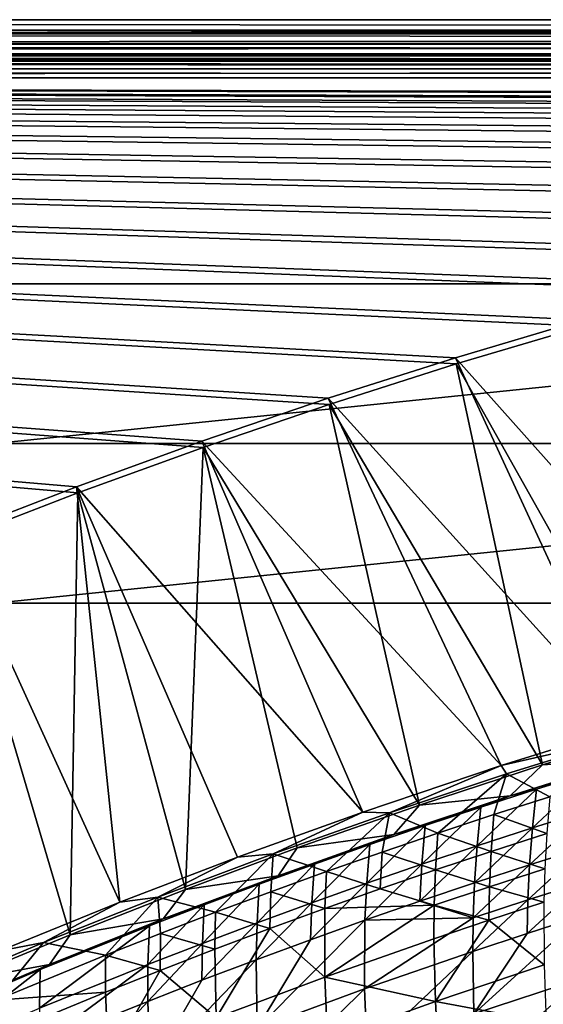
# Model space of a CAD drawing. Header units: metres. Extents: x -1 to 1402, y -1402 to 1.
# Tile 216 of 256: x 602 to 668, y -123 to 0. Entities that reach past the tile are written whole.
import ezdxf

# ---------------------------------------------------------------- set-up
doc = ezdxf.new("R2010")
doc.units = ezdxf.units.M

msp = doc.modelspace()

# ---------------------------------------------------------------- linework, layer by layer
at = {"layer": 'None0'}
for points in [[(11.242748, -1.294015, -5.865956), (1290.58252, -1.294015, -5.865956), (9.948733, 0, -80)], [(1290.58252, -1.294015, -5.865956), (1291.388062, 0, -80), (9.948733, 0, -80)], [(1291.388062, -2.999513, -80.052353), (9.948733, -2.999543, -80.052361), (1291.388062, 0, -80)], [(9.948733, -2.999543, -80.052361), (9.948733, 0, -80), (1291.388062, 0, -80)], [(11.242748, -1.777934, -3.61347), (1290.58313, -1.426031, -4.71613), (11.242748, -1.294015, -5.865956)], [(1290.58313, -1.426031, -4.71613), (1290.58313, -1.331961, -5.287838), (11.242748, -1.294015, -5.865956)], [(11.242748, -1.294015, -5.865956), (1290.58313, -1.331961, -5.287838), (1290.58252, -1.294015, -5.865956)], [(11.242748, -1.777934, -3.61347), (1290.58313, -1.777693, -3.61342), (1290.58313, -1.426031, -4.71613)], [(1290.58313, -2.33552, -2.599289), (1290.58313, -1.777693, -3.61342), (11.242748, -1.777934, -3.61347)], [(11.242748, -3.078722, -1.711938), (1290.58313, -2.33552, -2.599289), (11.242748, -1.777934, -3.61347)], [(11.242748, -3.078722, -1.711938), (1290.58313, -3.078547, -1.711852), (1290.58313, -2.33552, -2.599289)], [(9.948733, -2.999543, -80.052361), (1291.388062, -2.999513, -80.052353), (11.242748, -4.293558, -5.918313)], [(1291.388062, -2.999513, -80.052353), (1290.58313, -4.293558, -5.918313), (11.242748, -4.293558, -5.918313)], [(1290.58313, -3.978847, -0.984463), (1290.58313, -3.078547, -1.711852), (11.242748, -3.078722, -1.711938)], [(11.242748, -5.002666, -0.444534), (1290.58313, -3.978847, -0.984463), (11.242748, -3.078722, -1.711938)], [(1290.58313, -5.002582, -0.444461), (1290.58313, -3.978847, -0.984463), (11.242748, -5.002666, -0.444534)], [(11.242748, -4.534307, -4.797701), (11.242748, -4.293558, -5.918313), (1290.58313, -4.534073, -4.797638)], [(11.242748, -4.293558, -5.918313), (1290.58313, -4.293558, -5.918313), (1290.58313, -4.534073, -4.797638)], [(11.242748, -4.534307, -4.797701), (1290.58313, -4.534073, -4.797638), (1290.58313, -5.181283, -3.851596)], [(11.242748, -5.181449, -3.851689), (11.242748, -4.534307, -4.797701), (1290.58313, -5.181283, -3.851596)], [(1290.58313, -6.111274, -0.112144), (1290.58313, -5.002582, -0.444461), (11.242748, -5.002666, -0.444534)], [(1290.58313, -6.111274, -0.112144), (11.242748, -5.002666, -0.444534), (11.242748, -7.263255)], [(11.242748, -5.181449, -3.851689), (1290.58313, -5.181283, -3.851596), (1290.58313, -6.138533, -3.221081)], [(11.242748, -6.138612, -3.221156), (11.242748, -5.181449, -3.851689), (1290.58313, -6.138533, -3.221081)], [(1290.58252, -7.263255), (1290.58313, -6.111274, -0.112144), (11.242748, -7.263255)], [(11.242748, -6.138612, -3.221156), (1290.58313, -6.138533, -3.221081), (1290.58313, -7.263255, -3)], [(11.242748, -7.263255, -3), (11.242748, -6.138612, -3.221156), (1290.58313, -7.263255, -3)], [(836.949829, -10.977645), (853.625793, -10.405228), (11.242748, -7.263255)], [(853.625793, -10.405228), (870.310974, -10.261849), (11.242748, -7.263255)], [(11.242748, -7.263255), (870.310974, -10.261849), (1290.58252, -7.263255)], [(593.786621, -65.289856), (609.352051, -59.278217), (11.242748, -7.263255)], [(609.352051, -59.278217), (625.033691, -53.57663), (11.242748, -7.263255)], [(11.242748, -7.263255), (625.033691, -53.57663), (640.826843, -48.191761)], [(640.826843, -48.191761), (656.726685, -43.130501), (11.242748, -7.263255)], [(656.726685, -43.130501), (672.727966, -38.399929), (11.242748, -7.263255)], [(11.242748, -7.263255), (672.727966, -38.399929), (688.825378, -34.007324)], [(688.825378, -34.007324), (705.013, -29.960176), (11.242748, -7.263255)], [(705.013, -29.960176), (721.284912, -26.266157), (11.242748, -7.263255)], [(11.242748, -7.263255), (721.284912, -26.266157), (737.634521, -22.93314)], [(737.634521, -22.93314), (754.055054, -19.969168), (11.242748, -7.263255)], [(754.055054, -19.969168), (770.539185, -17.38246), (11.242748, -7.263255)], [(11.242748, -7.263255), (770.539185, -17.38246), (787.079224, -15.18139)], [(787.079224, -15.18139), (803.666931, -13.374467), (11.242748, -7.263255)], [(803.666931, -13.374467), (820.293579, -11.970314), (11.242748, -7.263255)], [(11.242748, -7.263255), (820.293579, -11.970314), (836.949829, -10.977645)], [(1290.58313, -7.263255, -3), (870.462891, -9.488538, -3), (11.242748, -7.263255, -3)], [(870.462891, -9.488538, -3), (853.758728, -9.628205, -3), (11.242748, -7.263255, -3)], [(11.242748, -7.263255, -3), (853.758728, -9.628205, -3), (837.063599, -10.197457, -3)], [(837.063599, -10.197457, -3), (820.388184, -11.187504, -3), (11.242748, -7.263255, -3)], [(820.388184, -11.187504, -3), (803.74231, -12.58958, -3), (11.242748, -7.263255, -3)], [(11.242748, -7.263255, -3), (803.74231, -12.58958, -3), (787.135315, -14.394966, -3)], [(787.135315, -14.394966, -3), (770.575989, -16.595037, -3), (11.242748, -7.263255, -3)], [(770.575989, -16.595037, -3), (754.07251, -19.181286, -3), (11.242748, -7.263255, -3)], [(11.242748, -7.263255, -3), (754.07251, -19.181286, -3), (737.63269, -22.145329, -3)], [(737.63269, -22.145329, -3), (721.263855, -25.478949, -3), (11.242748, -7.263255, -3)], [(721.263855, -25.478949, -3), (704.972717, -29.174078, -3), (11.242748, -7.263255, -3)], [(11.242748, -7.263255, -3), (704.972717, -29.174078, -3), (688.765869, -33.222866, -3)], [(688.765869, -33.222866, -3), (672.649414, -37.617607, -3), (11.242748, -7.263255, -3)], [(672.649414, -37.617607, -3), (656.629089, -42.350826, -3), (11.242748, -7.263255, -3)], [(11.242748, -7.263255, -3), (656.629089, -42.350826, -3), (640.710327, -47.415215, -3)], [(640.710327, -47.415215, -3), (624.898315, -52.803707, -3), (11.242748, -7.263255, -3)], [(624.898315, -52.803707, -3), (609.197998, -58.509384, -3), (11.242748, -7.263255, -3)], [(11.242748, -7.263255, -3), (609.197998, -58.509384, -3), (593.613953, -64.525604, -3)], [(693.795593, -84.03299, -32.129261), (656.629089, -42.350826, -3), (672.649414, -37.617607, -3)], [(656.726685, -43.130501), (682.427673, -88.823524, -29.543945), (672.727966, -38.399929)], [(677.989136, -88.583191, -32.129036), (640.710327, -47.415215, -3), (656.629089, -42.350826, -3)], [(640.826843, -48.191761), (667.556152, -93.353447, -29.543703), (656.726685, -43.130501)], [(693.795593, -84.03299, -32.129261), (677.989136, -88.583191, -32.129036), (656.629089, -42.350826, -3)], [(667.556152, -93.353447, -29.543703), (682.427673, -88.823524, -29.543945), (656.726685, -43.130501)], [(662.370117, -93.441376, -32.128769), (624.898315, -52.803707, -3), (640.710327, -47.415215, -3)], [(677.989136, -88.583191, -32.129036), (662.370117, -93.441376, -32.128769), (640.710327, -47.415215, -3)], [(625.033691, -53.57663), (652.137268, -98.394768, -29.543415), (640.826843, -48.191761)], [(652.137268, -98.394768, -29.543415), (667.556152, -93.353447, -29.543703), (640.826843, -48.191761)], [(645.041321, -99.252838, -32.128429), (609.197998, -58.509384, -3), (624.898315, -52.803707, -3)], [(662.370117, -93.441376, -32.128769), (645.041321, -99.252838, -32.128429), (624.898315, -52.803707, -3)], [(622.846619, -108.949417, -29.54278), (625.033691, -53.57663), (609.352051, -59.278217)], [(622.846619, -108.949417, -29.54278), (636.801086, -103.760071, -29.543095), (625.033691, -53.57663)], [(636.801086, -103.760071, -29.543095), (652.137268, -98.394768, -29.543415), (625.033691, -53.57663)], [(609.197998, -58.509384, -3), (614.602295, -110.54969, -32.12775), (593.613953, -64.525604, -3)], [(645.041321, -99.252838, -32.128429), (629.334351, -104.907509, -32.12809), (609.197998, -58.509384, -3)], [(629.334351, -104.907509, -32.12809), (614.602295, -110.54969, -32.12775), (609.197998, -58.509384, -3)], [(608.393066, -114.636765, -29.542435), (609.352051, -59.278217), (593.786621, -65.289856)], [(608.393066, -114.636765, -29.542435), (622.846619, -108.949417, -29.54278), (609.352051, -59.278217)], [(614.602295, -110.54969, -32.12775), (599.571594, -116.648193, -32.12738), (593.613953, -64.525604, -3)], [(594.295898, -120.49382, -29.542084), (608.393066, -114.636765, -29.542435), (593.786621, -65.289856)], [(662.370117, -93.441376, -32.128769), (677.989136, -88.583191, -32.129036), (677.771362, -89.931442, -32.845001)], [(662.370117, -93.441376, -32.128769), (677.771362, -89.931442, -32.845001), (663.021362, -94.488098, -32.845013)], [(663.021362, -94.488098, -32.845013), (677.771362, -89.931442, -32.845001), (668.476013, -97.341263, -60.693924)], [(667.556152, -93.353447, -29.543703), (678.157349, -92.643814, -30.957703), (682.427673, -88.823524, -29.543945)], [(645.041321, -99.252838, -32.128429), (662.370117, -93.441376, -32.128769), (648.372375, -99.341072, -32.845016)], [(648.372375, -99.341072, -32.845016), (662.370117, -93.441376, -32.128769), (663.021362, -94.488098, -32.845013)], [(652.137268, -98.394768, -29.543415), (663.481995, -97.222084, -30.957439), (667.556152, -93.353447, -29.543703)], [(678.157349, -92.643814, -30.957703), (663.481995, -97.222084, -30.957439), (666.798401, -96.392647, -32.353535)], [(663.481995, -97.222084, -30.957439), (678.157349, -92.643814, -30.957703), (667.556152, -93.353447, -29.543703)], [(673.802917, -94.218369, -32.353149), (678.157349, -92.643814, -30.957703), (666.798401, -96.392647, -32.353535)], [(648.372375, -99.341072, -32.845016), (663.021362, -94.488098, -32.845013), (654.430481, -101.892067, -60.695381)], [(663.021362, -94.488098, -32.845013), (661.442566, -99.58181, -60.694672), (654.430481, -101.892067, -60.695381)], [(661.442566, -99.58181, -60.694672), (663.021362, -94.488098, -32.845013), (668.476013, -97.341263, -60.693924)], [(673.802917, -94.218369, -32.353149), (666.281555, -101.243416, -60.222012), (673.239502, -99.066261, -60.221088)], [(673.802917, -94.218369, -32.353149), (666.798401, -96.392647, -32.353535), (666.281555, -101.243416, -60.222012)], [(663.481995, -97.222084, -30.957439), (648.904846, -102.085983, -30.957296), (652.845825, -100.946945, -32.354343)], [(648.904846, -102.085983, -30.957296), (663.481995, -97.222084, -30.957439), (652.137268, -98.394768, -29.543415)], [(663.481995, -97.222084, -30.957439), (652.845825, -100.946945, -32.354343), (659.812561, -98.635712, -32.353931)], [(666.798401, -96.392647, -32.353535), (659.342834, -103.488487, -60.2229), (666.281555, -101.243416, -60.222012)], [(666.798401, -96.392647, -32.353535), (659.812561, -98.635712, -32.353931), (659.342834, -103.488487, -60.2229)], [(666.798401, -96.392647, -32.353535), (663.481995, -97.222084, -30.957439), (659.812561, -98.635712, -32.353931)], [(661.442566, -99.58181, -60.694672), (668.476013, -97.341263, -60.693924), (668.092041, -101.959381, -88.583817)], [(636.801086, -103.760071, -29.543095), (648.904846, -102.085983, -30.957296), (652.137268, -98.394768, -29.543415)], [(659.812561, -98.635712, -32.353931), (652.845825, -100.946945, -32.354343), (652.423706, -105.800835, -60.223759)], [(659.812561, -98.635712, -32.353931), (652.423706, -105.800835, -60.223759), (659.342834, -103.488487, -60.2229)], [(629.334351, -104.907509, -32.12809), (645.041321, -99.252838, -32.128429), (633.826355, -104.48423, -32.844978)], [(633.826355, -104.48423, -32.844978), (645.041321, -99.252838, -32.128429), (648.372375, -99.341072, -32.845016)], [(633.826355, -104.48423, -32.844978), (648.372375, -99.341072, -32.845016), (640.471008, -106.719231, -60.696674)], [(640.471008, -106.719231, -60.696674), (648.372375, -99.341072, -32.845016), (647.439819, -104.271416, -60.696049)], [(648.372375, -99.341072, -32.845016), (654.430481, -101.892067, -60.695381), (647.439819, -104.271416, -60.696049)], [(654.430481, -101.892067, -60.695381), (661.442566, -99.58181, -60.694672), (661.104797, -104.202858, -88.585052)], [(661.442566, -99.58181, -60.694672), (668.092041, -101.959381, -88.583817), (661.104797, -104.202858, -88.585052)], [(665.923767, -105.862206, -88.128487), (672.836365, -103.681885, -88.127274), (673.239502, -99.066261, -60.221088)], [(673.239502, -99.066261, -60.221088), (666.281555, -101.243416, -60.222012), (665.923767, -105.862206, -88.128487)], [(652.423706, -105.800835, -60.223759), (652.845825, -100.946945, -32.354343), (645.524597, -108.179832, -60.224583)], [(645.524597, -108.179832, -60.224583), (652.845825, -100.946945, -32.354343), (645.898499, -103.325737, -32.354767)], [(652.845825, -100.946945, -32.354343), (648.904846, -102.085983, -30.957296), (645.898499, -103.325737, -32.354767)], [(645.898499, -103.325737, -32.354767), (648.904846, -102.085983, -30.957296), (634.428589, -107.231003, -30.957262)], [(634.428589, -107.231003, -30.957262), (648.904846, -102.085983, -30.957296), (636.801086, -103.760071, -29.543095)], [(647.439819, -104.271416, -60.696049), (654.430481, -101.892067, -60.695381), (654.139221, -106.515244, -88.586197)], [(654.430481, -101.892067, -60.695381), (661.104797, -104.202858, -88.585052), (654.139221, -106.515244, -88.586197)], [(666.281555, -101.243416, -60.222012), (659.030945, -108.109673, -88.129608), (665.923767, -105.862206, -88.128487)], [(666.281555, -101.243416, -60.222012), (659.342834, -103.488487, -60.2229), (659.030945, -108.109673, -88.129608)], [(661.104797, -104.202858, -88.585052), (668.092041, -101.959381, -88.583817), (667.847534, -106.358398, -116.495026)], [(638.971008, -105.771492, -32.355202), (645.898499, -103.325737, -32.354767), (634.428589, -107.231003, -30.957262)], [(645.524597, -108.179832, -60.224583), (645.898499, -103.325737, -32.354767), (638.645874, -110.624878, -60.225372)], [(645.898499, -103.325737, -32.354767), (638.971008, -105.771492, -32.355202), (638.645874, -110.624878, -60.225372)], [(659.342834, -103.488487, -60.2229), (652.158142, -110.423645, -88.130638), (659.030945, -108.109673, -88.129608)], [(659.342834, -103.488487, -60.2229), (652.423706, -105.800835, -60.223759), (652.158142, -110.423645, -88.130638)], [(619.386353, -109.911629, -32.844967), (629.334351, -104.907509, -32.12809), (633.826355, -104.48423, -32.844978)], [(619.386353, -109.911629, -32.844967), (633.826355, -104.48423, -32.844978), (626.599609, -111.81778, -60.697788)], [(622.846619, -108.949417, -29.54278), (634.428589, -107.231003, -30.957262), (636.801086, -103.760071, -29.543095)], [(633.826355, -104.48423, -32.844978), (633.52417, -109.234894, -60.697254), (626.599609, -111.81778, -60.697788)], [(633.52417, -109.234894, -60.697254), (633.826355, -104.48423, -32.844978), (640.471008, -106.719231, -60.696674)], [(640.471008, -106.719231, -60.696674), (647.439819, -104.271416, -60.696049), (647.195679, -108.895905, -88.587242)], [(647.195679, -108.895905, -88.587242), (647.439819, -104.271416, -60.696049), (654.139221, -106.515244, -88.586197)], [(654.139221, -106.515244, -88.586197), (661.104797, -104.202858, -88.585052), (660.90509, -108.605164, -116.496712)], [(661.104797, -104.202858, -88.585052), (667.847534, -106.358398, -116.495026), (660.90509, -108.605164, -116.496712)], [(665.70459, -110.261101, -116.055473), (672.836365, -103.681885, -88.127274), (665.923767, -105.862206, -88.128487)], [(665.70459, -110.261101, -116.055473), (672.572998, -108.077347, -116.05397), (672.836365, -103.681885, -88.127274)], [(614.602295, -110.54969, -32.12775), (629.334351, -104.907509, -32.12809), (619.386353, -109.911629, -32.844967)], [(632.063599, -108.283707, -32.355644), (631.787842, -113.135445, -60.22612), (638.971008, -105.771492, -32.355202)], [(638.971008, -105.771492, -32.355202), (631.787842, -113.135445, -60.22612), (638.645874, -110.624878, -60.225372)], [(634.428589, -107.231003, -30.957262), (632.063599, -108.283707, -32.355644), (638.971008, -105.771492, -32.355202)], [(652.158142, -110.423645, -88.130638), (652.423706, -105.800835, -60.223759), (645.305908, -112.803459, -88.131577)], [(645.305908, -112.803459, -88.131577), (652.423706, -105.800835, -60.223759), (645.524597, -108.179832, -60.224583)], [(658.856262, -112.511337, -116.056847), (665.70459, -110.261101, -116.055473), (665.923767, -105.862206, -88.128487)], [(665.923767, -105.862206, -88.128487), (659.030945, -108.109673, -88.129608), (658.856262, -112.511337, -116.056847)], [(620.056091, -112.652786, -30.957325), (625.176636, -110.861885, -32.356098), (634.428589, -107.231003, -30.957262)], [(620.056091, -112.652786, -30.957325), (634.428589, -107.231003, -30.957262), (622.846619, -108.949417, -29.54278)], [(625.176636, -110.861885, -32.356098), (632.063599, -108.283707, -32.355644), (634.428589, -107.231003, -30.957262)], [(640.471008, -106.719231, -60.696674), (640.274414, -111.344193, -88.588188), (633.52417, -109.234894, -60.697254)], [(640.274414, -111.344193, -88.588188), (640.471008, -106.719231, -60.696674), (647.195679, -108.895905, -88.587242)], [(647.195679, -108.895905, -88.587242), (654.139221, -106.515244, -88.586197), (653.984741, -110.920135, -116.498268)], [(653.984741, -110.920135, -116.498268), (654.139221, -106.515244, -88.586197), (660.90509, -108.605164, -116.496712)], [(660.90509, -108.605164, -116.496712), (667.847534, -106.358398, -116.495026), (667.721436, -110.552925, -144.423386)], [(632.063599, -108.283707, -32.355644), (625.176636, -110.861885, -32.356098), (624.950806, -115.711021, -60.226833)], [(624.950806, -115.711021, -60.226833), (631.787842, -113.135445, -60.22612), (632.063599, -108.283707, -32.355644)], [(638.645874, -110.624878, -60.225372), (638.474487, -115.248512, -88.132416), (645.524597, -108.179832, -60.224583)], [(638.474487, -115.248512, -88.132416), (645.305908, -112.803459, -88.131577), (645.524597, -108.179832, -60.224583)], [(659.030945, -108.109673, -88.129608), (652.158142, -110.423645, -88.130638), (658.856262, -112.511337, -116.056847)], [(672.572998, -108.077347, -116.05397), (665.602966, -114.454788, -143.998642), (672.428589, -112.267426, -143.996841)], [(665.602966, -114.454788, -143.998642), (672.572998, -108.077347, -116.05397), (665.70459, -110.261101, -116.055473)], [(608.393066, -114.636765, -29.542435), (620.056091, -112.652786, -30.957325), (622.846619, -108.949417, -29.54278)], [(626.599609, -111.81778, -60.697788), (633.52417, -109.234894, -60.697254), (633.37561, -113.859474, -88.589035)], [(633.52417, -109.234894, -60.697254), (640.274414, -111.344193, -88.588188), (633.37561, -113.859474, -88.589035)], [(640.274414, -111.344193, -88.588188), (647.195679, -108.895905, -88.587242), (653.984741, -110.920135, -116.498268)], [(653.984741, -110.920135, -116.498268), (660.90509, -108.605164, -116.496712), (660.822388, -112.803253, -144.425491)], [(660.90509, -108.605164, -116.496712), (667.721436, -110.552925, -144.423386), (660.822388, -112.803253, -144.425491)], [(599.571594, -116.648193, -32.12738), (614.602295, -110.54969, -32.12775), (605.055237, -115.617477, -32.84502)], [(605.055237, -115.617477, -32.84502), (614.602295, -110.54969, -32.12775), (619.386353, -109.911629, -32.844967)], [(605.055237, -115.617477, -32.84502), (619.386353, -109.911629, -32.844967), (612.818481, -117.182732, -60.698715)], [(612.818481, -117.182732, -60.698715), (619.386353, -109.911629, -32.844967), (619.697632, -114.46727, -60.698277)], [(625.176636, -110.861885, -32.356098), (618.135132, -118.351097, -60.227501), (624.950806, -115.711021, -60.226833)], [(618.135132, -118.351097, -60.227501), (625.176636, -110.861885, -32.356098), (618.310425, -113.505524, -32.35656)], [(618.310425, -113.505524, -32.35656), (625.176636, -110.861885, -32.356098), (620.056091, -112.652786, -30.957325)], [(619.386353, -109.911629, -32.844967), (626.599609, -111.81778, -60.697788), (619.697632, -114.46727, -60.698277)], [(631.787842, -113.135445, -60.22612), (631.664246, -117.758247, -88.133156), (638.645874, -110.624878, -60.225372)], [(638.645874, -110.624878, -60.225372), (631.664246, -117.758247, -88.133156), (638.474487, -115.248512, -88.132416)], [(640.274414, -111.344193, -88.588188), (653.984741, -110.920135, -116.498268), (640.261169, -119.957001, -144.430817)], [(640.261169, -119.957001, -144.430817), (653.984741, -110.920135, -116.498268), (653.945862, -115.12117, -144.427429)], [(658.856262, -112.511337, -116.056847), (652.158142, -110.423645, -88.130638), (645.305908, -112.803459, -88.131577)], [(653.984741, -110.920135, -116.498268), (660.822388, -112.803253, -144.425491), (653.945862, -115.12117, -144.427429)], [(658.797729, -116.708054, -144.00029), (665.70459, -110.261101, -116.055473), (658.856262, -112.511337, -116.056847)], [(658.797729, -116.708054, -144.00029), (665.602966, -114.454788, -143.998642), (665.70459, -110.261101, -116.055473)], [(660.822388, -112.803253, -144.425491), (667.721436, -110.552925, -144.423386), (667.740723, -118.389313, -200.324982)], [(619.697632, -114.46727, -60.698277), (626.599609, -111.81778, -60.697788), (626.499634, -116.441101, -88.589783)], [(626.599609, -111.81778, -60.697788), (633.37561, -113.859474, -88.589035), (626.499634, -116.441101, -88.589783)], [(633.37561, -113.859474, -88.589035), (640.274414, -111.344193, -88.588188), (640.261169, -119.957001, -144.430817)], [(605.790283, -118.346962, -30.957472), (618.310425, -113.505524, -32.35656), (620.056091, -112.652786, -30.957325)], [(605.790283, -118.346962, -30.957472), (620.056091, -112.652786, -30.957325), (608.393066, -114.636765, -29.542435)], [(624.87561, -120.332146, -88.133797), (631.787842, -113.135445, -60.22612), (624.950806, -115.711021, -60.226833)], [(631.664246, -117.758247, -88.133156), (631.787842, -113.135445, -60.22612), (624.87561, -120.332146, -88.133797)], [(638.474487, -115.248512, -88.132416), (631.789551, -126.366631, -144.005127), (645.305908, -112.803459, -88.131577)], [(631.789551, -126.366631, -144.005127), (645.250305, -121.409538, -144.003067), (645.305908, -112.803459, -88.131577)], [(645.250305, -121.409538, -144.003067), (658.797729, -116.708054, -144.00029), (658.856262, -112.511337, -116.056847)], [(645.305908, -112.803459, -88.131577), (645.250305, -121.409538, -144.003067), (658.856262, -112.511337, -116.056847)], [(653.945862, -115.12117, -144.427429), (660.822388, -112.803253, -144.425491), (654.130005, -122.971596, -200.330048)], [(660.822388, -112.803253, -144.425491), (667.740723, -118.389313, -200.324982), (654.130005, -122.971596, -200.330048)], [(672.428589, -112.267426, -143.996841), (665.602966, -114.454788, -143.998642), (658.94397, -124.547867, -199.931366)], [(672.412109, -120.093338, -199.92717), (672.428589, -112.267426, -143.996841), (658.94397, -124.547867, -199.931366)], [(594.295898, -120.49382, -29.542084), (605.790283, -118.346962, -30.957472), (608.393066, -114.636765, -29.542435)], [(618.310425, -113.505524, -32.35656), (604.641479, -118.987183, -32.357506), (604.569031, -123.822639, -60.228706)], [(604.569031, -123.822639, -60.228706), (618.135132, -118.351097, -60.227501), (618.310425, -113.505524, -32.35656)], [(604.641479, -118.987183, -32.357506), (618.310425, -113.505524, -32.35656), (605.790283, -118.346962, -30.957472)], [(619.646729, -119.088432, -88.590416), (612.818481, -117.182732, -60.698715), (619.697632, -114.46727, -60.698277)], [(619.697632, -114.46727, -60.698277), (626.499634, -116.441101, -88.589783), (619.646729, -119.088432, -88.590416)], [(626.499634, -116.441101, -88.589783), (633.37561, -113.859474, -88.589035), (626.669678, -125.05497, -144.433487)], [(633.37561, -113.859474, -88.589035), (640.261169, -119.957001, -144.430817), (626.669678, -125.05497, -144.433487)], [(665.602966, -114.454788, -143.998642), (658.797729, -116.708054, -144.00029), (658.94397, -124.547867, -199.931366)], [(590.83606, -121.596039, -32.845074), (599.571594, -116.648193, -32.12738), (605.055237, -115.617477, -32.84502)], [(590.83606, -121.596039, -32.845074), (605.055237, -115.617477, -32.84502), (599.129578, -122.809082, -60.699436)], [(599.129578, -122.809082, -60.699436), (605.055237, -115.617477, -32.84502), (612.818481, -117.182732, -60.698715)], [(624.950806, -115.711021, -60.226833), (618.135132, -118.351097, -60.227501), (618.108765, -122.969666, -88.134323)], [(618.108765, -122.969666, -88.134323), (624.87561, -120.332146, -88.133797), (624.950806, -115.711021, -60.226833)], [(631.664246, -117.758247, -88.133156), (631.789551, -126.366631, -144.005127), (638.474487, -115.248512, -88.132416)], [(640.261169, -119.957001, -144.430817), (653.945862, -115.12117, -144.427429), (654.130005, -122.971596, -200.330048)], [(626.499634, -116.441101, -88.589783), (626.669678, -125.05497, -144.433487), (619.646729, -119.088432, -88.590416)], [(645.561646, -129.259293, -199.934708), (658.797729, -116.708054, -144.00029), (645.250305, -121.409538, -144.003067)], [(658.94397, -124.547867, -199.931366), (658.797729, -116.708054, -144.00029), (645.561646, -129.259293, -199.934708)], [(591.634827, -124.308807, -30.957695), (604.641479, -118.987183, -32.357506), (605.790283, -118.346962, -30.957472)], [(591.634827, -124.308807, -30.957695), (605.790283, -118.346962, -30.957472), (594.295898, -120.49382, -29.542084)], [(599.129578, -122.809082, -60.699436), (612.818481, -117.182732, -60.698715), (612.817078, -121.800835, -88.590942)], [(604.641968, -128.433426, -88.135063), (618.135132, -118.351097, -60.227501), (604.569031, -123.822639, -60.228706)], [(618.135132, -118.351097, -60.227501), (604.641968, -128.433426, -88.135063), (618.108765, -122.969666, -88.134323)], [(612.817078, -121.800835, -88.590942), (612.818481, -117.182732, -60.698715), (619.646729, -119.088432, -88.590416)], [(631.789551, -126.366631, -144.005127), (631.664246, -117.758247, -88.133156), (618.418152, -131.574631, -144.006439)], [(631.664246, -117.758247, -88.133156), (624.87561, -120.332146, -88.133797), (618.418152, -131.574631, -144.006439)], [(654.130005, -122.971596, -200.330048), (667.740723, -118.389313, -200.324982), (667.980042, -125.589882, -256.268616)], [(591.059265, -124.724678, -32.358475), (604.641479, -118.987183, -32.357506), (591.634827, -124.308807, -30.957695)], [(604.641479, -118.987183, -32.357506), (591.059265, -124.724678, -32.358475), (591.092163, -129.545959, -60.229717)], [(604.641479, -118.987183, -32.357506), (591.092163, -129.545959, -60.229717), (604.569031, -123.822639, -60.228706)], [(613.173584, -130.409622, -144.435425), (612.817078, -121.800835, -88.590942), (619.646729, -119.088432, -88.590416)], [(619.646729, -119.088432, -88.590416), (626.669678, -125.05497, -144.433487), (613.173584, -130.409622, -144.435425)], [(618.418152, -131.574631, -144.006439), (624.87561, -120.332146, -88.133797), (618.108765, -122.969666, -88.134323)], [(626.669678, -125.05497, -144.433487), (640.261169, -119.957001, -144.430817), (640.612488, -127.817078, -200.33429)], [(640.261169, -119.957001, -144.430817), (654.130005, -122.971596, -200.330048), (640.612488, -127.817078, -200.33429)], [(672.412109, -120.093338, -199.92717), (658.94397, -124.547867, -199.931366), (659.299194, -131.749664, -255.898285)], [(672.617798, -127.281509, -255.893723), (672.412109, -120.093338, -199.92717), (659.299194, -131.749664, -255.898285)], [(599.228882, -127.418266, -88.59166), (599.129578, -122.809082, -60.699436), (612.817078, -121.800835, -88.590942)], [(599.228882, -127.418266, -88.59166), (612.817078, -121.800835, -88.590942), (613.173584, -130.409622, -144.435425)], [(632.268372, -134.222076, -199.937164), (645.250305, -121.409538, -144.003067), (631.789551, -126.366631, -144.005127)], [(632.268372, -134.222076, -199.937164), (645.561646, -129.259293, -199.934708), (645.250305, -121.409538, -144.003067)], [(618.108765, -122.969666, -88.134323), (604.641968, -128.433426, -88.135063), (605.138855, -137.028961, -144.006989)], [(605.138855, -137.028961, -144.006989), (618.418152, -131.574631, -144.006439), (618.108765, -122.969666, -88.134323)], [(640.612488, -127.817078, -200.33429), (654.130005, -122.971596, -200.330048), (654.520752, -130.186279, -256.274078)], [(654.130005, -122.971596, -200.330048), (667.980042, -125.589882, -256.268616), (654.520752, -130.186279, -256.274078)]]:
    msp.add_3dface(points, dxfattribs=at)
at = {"layer": 'None01'}
for points in [[(793.101257, -33.100212, -541.977783), (598.952698, -53.101231, -541.977783), (93.101234, -33.100212, -541.977783)], [(793.101257, -33.100212, -521.977783), (793.101257, -33.100212, -541.977783), (93.101234, -33.100212, -521.977783)], [(793.101257, -33.100212, -541.977783), (93.101234, -33.100212, -541.977783), (93.101234, -33.100212, -521.977783)], [(793.101257, -33.100212, -521.977783), (93.101234, -33.100212, -521.977783), (598.952698, -53.101231, -521.977783)], [(598.952698, -53.101231, -541.977783), (793.101257, -33.100212, -541.977783), (793.101257, -53.100212, -541.977783)], [(793.101257, -33.100212, -521.977783), (598.952698, -53.101231, -521.977783), (793.101257, -53.100212, -521.977783)], [(598.952698, -73.101234, -541.977783), (598.952698, -53.101231, -541.977783), (793.101257, -53.100212, -541.977783)], [(1235.141357, -73.101234, -541.977783), (598.952698, -73.101234, -541.977783), (793.101257, -53.100212, -541.977783)], [(598.952698, -53.101231, -521.977783), (598.952698, -73.101234, -521.977783), (793.101257, -53.100212, -521.977783)], [(793.101257, -53.100212, -521.977783), (598.952698, -73.101234, -521.977783), (1235.141357, -73.101234, -521.977783)], [(598.952698, -73.101234, -521.977783), (598.952698, -73.101234, -541.977783), (1235.141357, -73.101234, -521.977783)], [(598.952698, -73.101234, -541.977783), (1235.141357, -73.101234, -541.977783), (1235.141357, -73.101234, -521.977783)]]:
    msp.add_3dface(points, dxfattribs=at)

doc.saveas('drawing.dxf')
